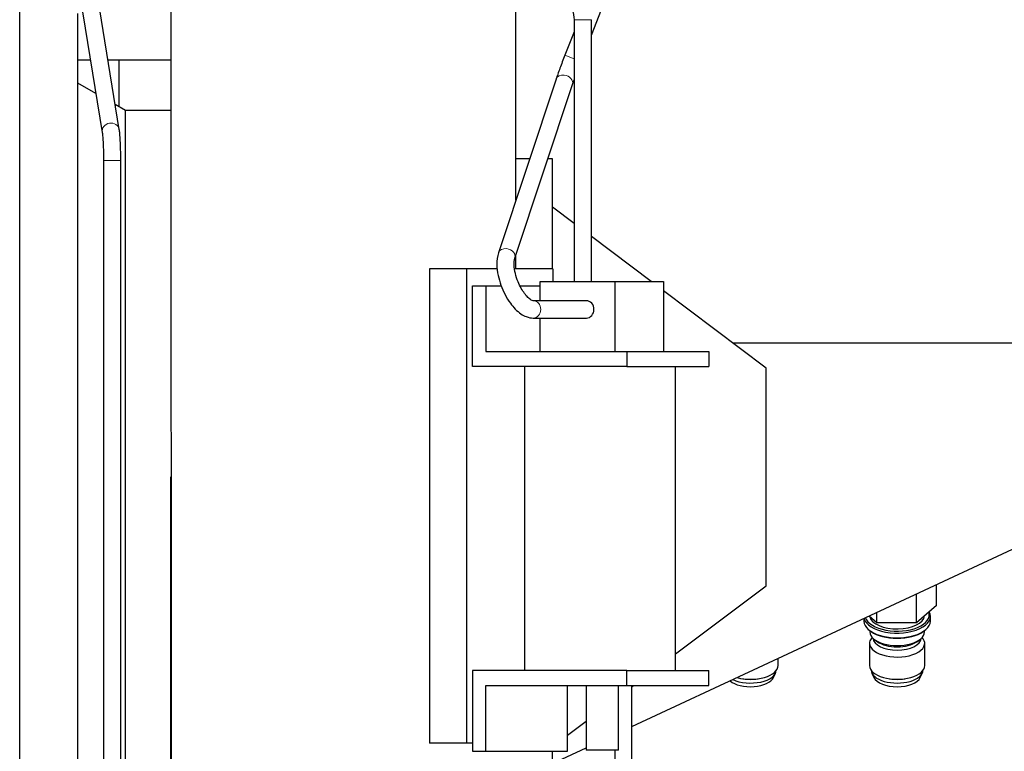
# Model space of a CAD drawing. Header units: inches. Extents: x 0 to 20790, y -12 to 14700.
# Tile 168 of 256: x 6013 to 6469, y 10617 to 10957. Entities that reach past the tile are written whole.
import ezdxf

# ---------------------------------------------------------------- set-up
doc = ezdxf.new("R2010")
doc.units = ezdxf.units.IN
doc.layers.add('1', color=7, linetype='Continuous', true_color=0xffffff)
doc.layers.add('254', color=7, linetype='Continuous', true_color=0xffffff)
doc.styles.add('latin_extended', font='simplex.shx')
doc.dimstyles.get("Standard").update_dxf_attribs({"dimtxt": 0.18, "dimasz": 0.18, "dimexe": 0.18, "dimexo": 0.0625, "dimgap": 0.09, "dimtad": 0, "dimtih": 1, "dimtoh": 1, "dimdec": 4, "dimzin": 0, "dimdsep": 46, "dimtxsty": 'Standard', "dimcen": 0.09, "dimadec": 0, "dimazin": 0, "dimtfac": 1, "dimtdec": 4, "dimtofl": 0, "dimtmove": 0, "dimatfit": 3, "dimfxl": 1, "dimtolj": 1, "dimtzin": 0, "dimarcsym": 0})

# ---------------------------------------------------------------- blocks, each defined once
blk = doc.blocks.new('_U2')
at = {"layer": '254', "color": 3, "linetype": 'Continuous', "lineweight": 13, "transparency": 16777216}
for p, q in [((7346.06, 11562.4), (7346.06, 8391.82)), ((658.56, 9851.46), (658.56, 8391.82)), ((781.06, 8426.82), (7223.56, 8426.82))]:
    blk.add_line(p, q, dxfattribs=at)
at = {"layer": '254', "color": 3, "transparency": 16777216}
for points in [[(781.06, 8447.23), (781.06, 8406.4), (658.56, 8426.82)], [(7223.56, 8406.4), (7223.56, 8447.23), (7346.06, 8426.82)]]:
    blk.add_solid(points, dxfattribs=at)
at = {"layer": 'Defpoints', "color": 0, "transparency": 16777216}
for p in [(7346.06, 11597.4), (658.56, 9886.46), (7346.06, 8426.82)]:
    blk.add_point(p, dxfattribs=at)
at = {"layer": '254', "color": 2, "lineweight": 13, "transparency": 16777216, "insert": (3786.47, 8610.57), "char_height": 122.5, "attachment_point": 1, "style": 'latin_extended'}
blk.add_mtext('\\A1;6687', dxfattribs=at)

msp = doc.modelspace()

# ---------------------------------------------------------------- linework, layer by layer
at = {"layer": '1', "color": 2, "linetype": 'Continuous', "lineweight": 25}
for p, q in [((6012.558, 10416.962), (6012.558, 11108.456)), ((6026.103, 11055.918), (6050.824, 10904.27)), ((6058.72, 10905.557), (6033.999, 11057.205)), ((6277.531, 10949.421), (6293.118, 10989.22)), ((6082.558, 10964.463), (6082.558, 10787.721)), ((6242.558, 10872.764), (6242.558, 10964.463)), ((6039.558, 10531.009), (6039.558, 10959.463)), ((6269.53, 10956.549), (6269.53, 10835.149)), ((6277.53, 10835.149), (6277.53, 10956.549)), ((6269.531, 10950.932), (6265.265, 10940.042)), ((6265.266, 10940.041), (6265.265, 10940.042)), ((6039.559, 10937.963), (6045.333, 10937.963)), ((6053.439, 10937.963), (6082.557, 10937.963)), ((6047.875, 10922.362), (6039.558, 10927.163)), ((6261.203, 10928.998), (6234.495, 10848.443)), ((6242.089, 10845.926), (6268.796, 10926.48)), ((6061.558, 10914.463), (6056.822, 10917.197)), ((6082.56, 10914.463), (6061.558, 10914.463)), ((6061.558, 10579.753), (6061.558, 10914.463)), ((6050.824, 10904.27), (6050.824, 10904.27)), ((6050.824, 10904.27), (6050.839, 10904.187)), ((6051.411, 10891.16), (6051.411, 10547.46)), ((6059.411, 10547.46), (6059.411, 10891.16)), ((6248.924, 10891.963), (6242.558, 10891.963)), ((6259.558, 10891.963), (6257.352, 10891.963)), ((6259.558, 10840.971), (6259.558, 10891.963)), ((6269.531, 10862.048), (6259.558, 10869.563)), ((6305.228, 10835.149), (6277.531, 10856.02)), ((6242.558, 10840.963), (6242.558, 10847.343)), ((6219.635, 10840.963), (6202.558, 10840.963)), ((6202.558, 10840.963), (6202.558, 10620.963)), ((6233.968, 10840.963), (6219.635, 10840.963)), ((6219.635, 10840.963), (6219.635, 10620.963)), ((6259.635, 10840.963), (6241.958, 10840.963)), ((6259.635, 10840.963), (6259.635, 10835.147)), ((6253.837, 10835.149), (6288.478, 10835.149)), ((6253.837, 10826.149), (6253.837, 10835.149)), ((6288.478, 10835.149), (6310.978, 10835.149)), ((6288.478, 10835.149), (6288.478, 10802.649)), ((6310.978, 10835.149), (6310.978, 10802.649)), ((6222.488, 10795.649), (6222.488, 10833.149)), ((6222.488, 10833.149), (6228.55, 10833.149)), ((6228.55, 10833.149), (6235.751, 10833.149)), ((6228.55, 10833.149), (6228.55, 10802.649)), ((6244.44, 10833.149), (6253.836, 10833.149)), ((6358.558, 10794.963), (6310.976, 10830.818)), ((6275.271, 10826.149), (6250.636, 10826.149)), ((6250.636, 10818.149), (6275.271, 10818.149)), ((6253.837, 10802.649), (6253.837, 10818.15)), ((6654.654, 10806.464), (6343.299, 10806.464)), ((6228.55, 10802.649), (6293.935, 10802.649)), ((6293.935, 10802.649), (6331.935, 10802.649)), ((6293.935, 10802.649), (6293.935, 10795.649)), ((6331.935, 10802.649), (6331.935, 10795.649)), ((6293.935, 10795.649), (6222.488, 10795.649)), ((6246.541, 10795.649), (6246.541, 10654.649)), ((6293.935, 10795.649), (6331.935, 10795.649)), ((6316.541, 10654.649), (6316.541, 10795.649)), ((6358.558, 10693.963), (6358.558, 10794.963)), ((6082.558, 10574.463), (6082.558, 10744.463)), ((6082.784, 10744.463), (6082.784, 10574.463)), ((6296.374, 10628.641), (6509.342, 10727.964)), ((6316.541, 10662.301), (6358.558, 10693.963)), ((6437.539, 10684.774), (6437.539, 10694.476)), ((6428.301, 10676.774), (6428.301, 10690.168)), ((6437.539, 10684.774), (6428.301, 10676.774)), ((6409.826, 10676.774), (6406.24, 10679.88)), ((6409.826, 10676.774), (6409.826, 10681.552)), ((6434.7, 10677.519), (6434.7, 10679.727)), ((6403.846, 10678.763), (6403.846, 10677.519)), ((6428.301, 10676.774), (6409.826, 10676.774)), ((6406.583, 10673.133), (6406.583, 10672.539)), ((6406.677, 10673.065), (6407.197, 10672.698)), ((6431.349, 10672.698), (6431.869, 10673.065)), ((6431.963, 10672.539), (6431.963, 10673.133)), ((6406.485, 10667.259), (6406.485, 10656.953)), ((6407.645, 10669.997), (6407.216, 10669.39)), ((6408.911, 10668.876), (6410.153, 10667.998)), ((6428.393, 10667.998), (6429.635, 10668.876)), ((6431.33, 10669.39), (6430.901, 10669.997)), ((6432.061, 10656.953), (6432.061, 10667.259)), ((6364.061, 10656.953), (6364.061, 10660.208)), ((6293.935, 10654.649), (6222.488, 10654.649)), ((6222.488, 10654.649), (6222.488, 10617.149)), ((6293.935, 10654.649), (6331.935, 10654.649)), ((6293.935, 10647.649), (6293.935, 10654.649)), ((6331.935, 10647.649), (6331.935, 10654.649)), ((6361.999, 10651.408), (6362.934, 10653.465)), ((6407.612, 10653.465), (6408.547, 10651.408)), ((6429.999, 10651.408), (6430.934, 10653.465)), ((6228.55, 10617.149), (6228.55, 10647.649)), ((6228.55, 10647.649), (6293.935, 10647.649)), ((6266.55, 10617.149), (6266.55, 10647.649)), ((6275.124, 10647.649), (6275.124, 10617.649)), ((6290.124, 10617.649), (6290.124, 10647.649)), ((6293.935, 10647.649), (6331.935, 10647.649)), ((6296.374, 10647.105), (6297.098, 10647.651)), ((6296.374, 10547.46), (6296.374, 10647.649)), ((6347.731, 10650.81), (6347.961, 10650.777)), ((6354.585, 10650.777), (6354.815, 10650.81)), ((6415.731, 10650.81), (6415.961, 10650.777)), ((6422.585, 10650.777), (6422.815, 10650.81)), ((6266.55, 10624.632), (6275.125, 10631.093)), ((6219.635, 10620.963), (6202.558, 10620.963)), ((6222.488, 10620.963), (6219.635, 10620.963)), ((6222.488, 10617.149), (6228.55, 10617.149)), ((6228.55, 10617.149), (6266.55, 10617.149)), ((6259.558, 10596.963), (6259.558, 10617.151)), ((6259.563, 10611.473), (6275.126, 10618.731)), ((6289.119, 10617.649), (6275.124, 10617.649)), ((6288.374, 10617.649), (6288.374, 10547.46)), ((6290.124, 10617.649), (6289.119, 10617.649))]:
    msp.add_line(p, q, dxfattribs=at)
at = {"layer": '1', "color": 110, "linetype": 'Continuous', "lineweight": 13}
for p, q in [((6269.53, 10956.549), (6277.53, 10956.549)), ((6269.53, 10938.371), (6265.266, 10940.041)), ((6268.796, 10926.48), (6268.796, 10926.48)), ((6051.411, 10891.16), (6059.411, 10891.16)), ((6242.079, 10845.898), (6242.089, 10845.926)), ((6082.784, 10744.463), (6082.558, 10744.463))]:
    msp.add_line(p, q, dxfattribs=at)
for centre, major_axis, ratio, start_param, end_param in [((6265, 10927.739), (3.797, -1.259), 0.7693856, 1.8205599, 3.1415997), ((6265, 10927.739), (3.797, -1.259), 0.7693856, 0, 1.8205599), ((6054.772, 10904.913), (-3.948, -0.644), 0.9145934, 3.1549902, 6.2831329), ((6238.292, 10847.185), (3.797, -1.259), 0.7693856, 1.8205599, 3.1421887), ((6238.292, 10847.185), (3.797, -1.259), 0.7693856, 0, 1.8205599), ((6250.636, 10822.149), (0, 4), 0.8660254, 3.1405127, 6.2669865)]:
    msp.add_ellipse(centre, major_axis=major_axis, ratio=ratio, start_param=start_param, end_param=end_param, dxfattribs=at)
at = {"layer": '1', "color": 2, "linetype": 'Continuous', "lineweight": 25}
for centre, major_axis, ratio, start_param, end_param in [((6275.271, 10822.149), (0, -4), 0.8660254, 1.5707963, 3.1415927), ((6275.271, 10822.149), (0, -4), 0.8660254, 0, 1.5707963), ((6419.273, 10679.727), (-15.427, 0), 0.5, 0.1186933, 3.4157948), ((6419.273, 10680.324), (-14.848, 0), 0.5, 0.1623811, 3.3167364), ((6419.273, 10680.324), (-12.748, 0), 0.5, 0.1214422, 3.0874984), ((6419.273, 10677.519), (-15.427, 0), 0.5, 0, 3.1415927), ((6419.273, 10672.539), (-12.69, 0), 0.5, 0, 3.1415927), ((6419.273, 10676.967), (-14.79, 0), 0.5, 0.6155558, 2.5260368), ((6419.273, 10667.259), (-12.788, 0), 0.5, 5.9434024, 6.2831853), ((6419.273, 10667.259), (-12.788, 0), 0.5, 0, 3.4813755), ((6419.273, 10669.686), (-11.17, 0), 0.5, 0.0292561, 3.1123366), ((6419.273, 10671.222), (-11.17, 0), 0.5, 0.6155558, 2.5260368), ((6351.273, 10656.953), (-12.788, 0), 0.5, 1.0656871, 3.1415927), ((6419.273, 10656.953), (-12.788, 0), 0.5, 0, 3.1415927), ((6351.273, 10654.79), (-11.959, 0), 0.5, 0.8174031, 3.1415927), ((6419.273, 10654.79), (-11.959, 0), 0.5, 0, 3.1415927), ((6351.273, 10652.627), (-11, 0), 0.5, 0.5339726, 2.9180487), ((6351.273, 10656.522), (-11.959, 0), 0.5, 1.2902128, 1.8513798), ((6419.273, 10652.627), (-11, 0), 0.5, 0.223544, 2.9180487), ((6419.273, 10656.522), (-11.959, 0), 0.5, 1.2902128, 1.8513798)]:
    msp.add_ellipse(centre, major_axis=major_axis, ratio=ratio, start_param=start_param, end_param=end_param, dxfattribs=at)
for points, knots in [([(6258.617, 10967.55), (6260.131, 10967.547), (6262.897, 10967.025), (6266.545, 10964.551), (6269.006, 10960.874), (6269.527, 10958.081), (6269.531, 10956.549)], [0, 0, 0, 0, 0.2514655, 0.4996441, 0.7480114, 1, 1, 1, 1]), ([(6265.266, 10940.041), (6264.856, 10938.994), (6264.065, 10936.948), (6262.947, 10933.963), (6261.97, 10931.255), (6261.45, 10929.739), (6261.219, 10929.045)], [0, 0, 0, 0, 0.2492183, 0.4992077, 0.749664, 1, 1, 1, 1]), ([(6050.832, 10904.223), (6050.919, 10903.677), (6051.075, 10902.285), (6051.266, 10899.195), (6051.385, 10895.362), (6051.412, 10892.614), (6051.412, 10891.16)], [0, 0, 0, 0, 0.2484493, 0.4965355, 0.7466511, 1, 1, 1, 1]), ([(6059.411, 10891.16), (6059.409, 10892.95), (6059.369, 10896.184), (6059.205, 10900.474), (6058.98, 10903.596), (6058.803, 10905.036), (6058.712, 10905.604)], [0, 0, 0, 0, 0.2888051, 0.5524151, 0.7900231, 1, 1, 1, 1]), ([(6234.495, 10848.442), (6233.957, 10846.767), (6233.495, 10843.506), (6234.144, 10838.127), (6235.545, 10833.363), (6237.476, 10828.954), (6239.789, 10825.182), (6242.234, 10822.209), (6244.73, 10820.051), (6247.653, 10818.525), (6249.553, 10818.158), (6250.636, 10818.149)], [0, 0, 0, 0, 0.1608781, 0.2885758, 0.3976173, 0.5096176, 0.622092, 0.7141474, 0.8085822, 0.8915024, 1, 1, 1, 1]), ([(6250.636, 10826.149), (6250.366, 10826.113), (6249.692, 10826.347), (6248.238, 10827.484), (6246.599, 10829.394), (6244.941, 10831.958), (6243.397, 10835.139), (6242.131, 10838.927), (6241.53, 10842.96), (6241.777, 10845.012), (6242.089, 10845.927)], [0, 0, 0, 0, 0.1232463, 0.2381935, 0.3458864, 0.4467625, 0.5601055, 0.6908192, 0.8376591, 1, 1, 1, 1]), ([(6082.559, 10787.823), (6082.559, 10787.634), (6082.56, 10787.444), (6082.563, 10785.257), (6082.572, 10783.255), (6082.594, 10779.237), (6082.607, 10777.223), (6082.637, 10773.182), (6082.669, 10769.13), (6082.715, 10763.017), (6082.753, 10756.869), (6082.77, 10752.747), (6082.778, 10749.646), (6082.78, 10748.611), (6082.782, 10747.057), (6082.783, 10746.538), (6082.783, 10745.5), (6082.784, 10744.981), (6082.784, 10744.463)], [0, 0, 0, 0, 0.0133897, 0.0133897, 0.154334, 0.154334, 0.2952784, 0.2952784, 0.4362227, 0.577167, 0.7181113, 0.8590557, 0.8590557, 0.9295278, 0.9295278, 0.9647639, 0.9647639, 1, 1, 1, 1])]:
    msp.add_open_spline(points, degree=3, knots=knots, dxfattribs=at)
for points in [[(6058.56, 10937.963), (6058.56, 10930.707), (6058.56, 10923.45), (6058.56, 10916.193)], [(6268.78, 10926.433), (6269, 10927.096), (6269.249, 10927.821), (6269.53, 10928.619)]]:
    msp.add_open_spline(points, degree=3, dxfattribs=at)

# ---------------------------------------------------------------- dimensions: what is measured, and where the dimension line sits
at = {"layer": '254', "color": 2, "linetype": 'Continuous', "lineweight": 13}
dim = msp.add_linear_dim(base=(7346.05829, 8426.8167), p1=(658.5583, 9886.46316), p2=(7346.05829, 11597.40368), dimstyle='Standard', override={"dimscale": 35, "dimtxt": 3.5, "dimasz": 3.5, "dimexe": 1, "dimexo": 1, "dimgap": 1.75, "dimtad": 1, "dimtih": 1, "dimtoh": 0, "dimdec": 0, "dimlfac": 1, "dimzin": 8, "dimdsep": 46, "dimlunit": 2, "dimtxsty": 'latin_extended', "dimsah": 1, "dimse1": 0, "dimse2": 0, "dimsd1": 0, "dimsd2": 0, "dimclrd": 3, "dimclre": 3, "dimclrt": 2, "dimtol": 0, "dimtm": -0.1, "dimtfac": 0.714286, "dimtdec": 3, "dimtofl": 1, "dimtmove": 0, "dimtzin": 8, "dimlwd": 13, "dimlwe": 13}, dxfattribs=at)
dim.commit()
dim.dimension.update_dxf_attribs({"geometry": '_U2', "text_midpoint": (4002.3083, 8426.8167), "dimtype": 160})

doc.saveas('drawing.dxf')
